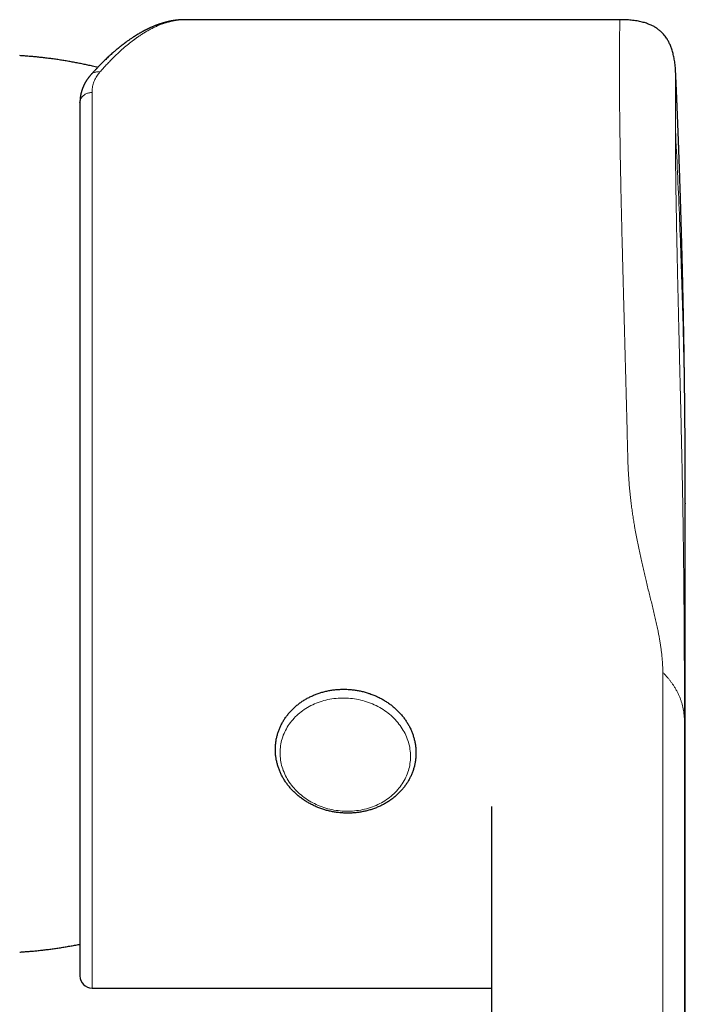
# Model space of a CAD drawing. Header units: millimetres. Extents: x 8 to 649, y 12 to 542.
# Tile 30 of 51: x 356 to 384, y 231 to 271. Entities that reach past the tile are written whole.
import ezdxf

# ---------------------------------------------------------------- set-up
doc = ezdxf.new("R2010")
doc.units = ezdxf.units.MM

msp = doc.modelspace()

# ---------------------------------------------------------------- linework, layer by layer
at = {"color": 7, "linetype": 'Continuous', "lineweight": 30}
for p, q in [((381.071, 271.232), (363.11, 271.232)), ((381.071, 271.232), (381.071, 271.232)), ((383.377, 269.01), (383.377, 269.009)), ((358.773, 267.799), (358.773, 267.818)), ((383.773, 251.265), (383.773, 251.232)), ((383.773, 210.547), (383.773, 251.232)), ((375.773, 238.732), (375.773, 210.548)), ((359.273, 231.232), (375.773, 231.232))]:
    msp.add_line(p, q, dxfattribs=at)
at = {"color": 8, "linetype": 'Continuous', "lineweight": 0}
for p, q in [((359.273, 268.224), (359.273, 231.232)), ((382.842, 216.711), (382.842, 244.281)), ((383.738, 242.221), (383.738, 215.166))]:
    msp.add_line(p, q, dxfattribs=at)
at = {"color": 8, "linetype": 'Continuous', "lineweight": 0, "flags": 128}
msp.add_lwpolyline([(367.037, 240.947), (367.039, 241.021), (367.043, 241.095), (367.05, 241.168), (367.059, 241.242), (367.071, 241.315), (367.086, 241.387), (367.103, 241.459), (367.124, 241.531), (367.146, 241.602), (367.172, 241.672), (367.2, 241.741), (367.23, 241.81), (367.263, 241.877), (367.299, 241.943), (367.337, 242.009), (367.377, 242.073), (367.42, 242.136), (367.465, 242.198), (367.512, 242.258), (367.562, 242.317), (367.614, 242.375), (367.667, 242.431), (367.723, 242.485), (367.781, 242.538), (367.841, 242.589), (367.903, 242.639), (367.967, 242.687), (368.032, 242.732), (368.1, 242.776), (368.168, 242.818), (368.239, 242.859), (368.311, 242.897), (368.384, 242.933), (368.459, 242.967), (368.535, 242.999), (368.612, 243.028), (368.69, 243.056), (368.77, 243.081), (368.85, 243.104), (368.931, 243.125), (369.013, 243.144), (369.096, 243.16), (369.179, 243.174), (369.263, 243.186), (369.348, 243.196), (369.432, 243.203), (369.517, 243.207), (369.603, 243.21), (369.688, 243.21), (369.774, 243.207), (369.859, 243.203), (369.944, 243.196), (370.029, 243.186), (370.114, 243.174), (370.199, 243.16), (370.283, 243.144), (370.366, 243.125), (370.449, 243.105), (370.531, 243.081), (370.612, 243.056), (370.692, 243.029), (370.771, 242.999), (370.85, 242.967), (370.927, 242.933), (371.003, 242.897), (371.078, 242.859), (371.151, 242.819), (371.223, 242.777), (371.293, 242.733), (371.362, 242.687), (371.429, 242.639), (371.495, 242.59), (371.558, 242.539), (371.62, 242.486), (371.68, 242.431), (371.738, 242.375), (371.794, 242.318), (371.848, 242.259), (371.9, 242.198), (371.949, 242.136), (371.997, 242.073), (372.042, 242.009), (372.085, 241.944), (372.125, 241.877), (372.163, 241.81), (372.198, 241.741), (372.231, 241.672), (372.262, 241.602), (372.29, 241.531), (372.315, 241.46), (372.338, 241.388), (372.358, 241.315), (372.376, 241.242), (372.391, 241.169), (372.403, 241.095), (372.412, 241.021), (372.419, 240.947), (372.423, 240.873), (372.424, 240.799), (372.423, 240.725), (372.419, 240.651), (372.412, 240.577), (372.403, 240.503), (372.391, 240.43), (372.376, 240.358), (372.358, 240.286), (372.338, 240.214), (372.315, 240.143), (372.29, 240.073), (372.262, 240.004), (372.231, 239.936), (372.198, 239.868), (372.163, 239.802), (372.125, 239.736), (372.085, 239.672), (372.042, 239.609), (371.997, 239.547), (371.949, 239.487), (371.9, 239.428), (371.848, 239.37), (371.794, 239.314), (371.738, 239.26), (371.68, 239.207), (371.62, 239.156), (371.558, 239.106), (371.495, 239.059), (371.429, 239.013), (371.362, 238.969), (371.293, 238.927), (371.223, 238.887), (371.151, 238.848), (371.078, 238.812), (371.003, 238.778), (370.927, 238.747), (370.85, 238.717), (370.771, 238.689), (370.692, 238.664), (370.612, 238.641), (370.531, 238.62), (370.449, 238.601), (370.366, 238.585), (370.283, 238.571), (370.199, 238.559), (370.114, 238.55), (370.029, 238.543), (369.944, 238.538), (369.859, 238.536), (369.774, 238.536), (369.688, 238.538), (369.603, 238.543), (369.517, 238.55), (369.432, 238.559), (369.348, 238.571), (369.263, 238.585), (369.179, 238.601), (369.096, 238.62), (369.013, 238.641), (368.931, 238.664), (368.85, 238.689), (368.77, 238.717), (368.69, 238.746), (368.612, 238.778), (368.535, 238.812), (368.459, 238.848), (368.384, 238.886), (368.311, 238.926), (368.239, 238.969), (368.168, 239.012), (368.1, 239.058), (368.032, 239.106), (367.967, 239.155), (367.903, 239.207), (367.841, 239.259), (367.781, 239.314), (367.723, 239.37), (367.667, 239.428), (367.614, 239.487), (367.562, 239.547), (367.512, 239.609), (367.465, 239.672), (367.42, 239.736), (367.377, 239.801), (367.337, 239.868), (367.299, 239.935), (367.263, 240.004), (367.23, 240.073), (367.2, 240.143), (367.172, 240.214), (367.146, 240.285), (367.124, 240.357), (367.103, 240.43), (367.086, 240.503), (367.071, 240.576), (367.059, 240.65), (367.05, 240.724), (367.043, 240.798), (367.039, 240.872), (367.037, 240.947)], dxfattribs=at)
at = {"color": 7, "linetype": 'Continuous', "lineweight": 30}
msp.add_arc((359.273, 231.732), 0.5, 180, 270, dxfattribs=at)
for points, knots in [([(363.109, 271.233), (363.101, 271.233), (363.086, 271.232), (363.066, 271.232), (363.048, 271.232), (363.034, 271.232), (363.015, 271.231), (362.994, 271.23), (362.97, 271.229), (362.952, 271.228), (362.932, 271.227), (362.909, 271.226), (362.884, 271.224), (362.858, 271.222), (362.835, 271.22), (362.815, 271.218), (362.793, 271.215), (362.77, 271.213), (362.746, 271.21), (362.723, 271.207), (362.703, 271.204), (362.684, 271.202), (362.668, 271.199), (362.653, 271.197), (362.636, 271.195), (362.616, 271.191), (362.59, 271.187), (362.561, 271.182), (362.531, 271.176), (362.503, 271.171), (362.474, 271.165), (362.445, 271.158), (362.416, 271.152), (362.388, 271.145), (362.359, 271.138), (362.33, 271.131), (362.301, 271.124), (362.272, 271.116), (362.242, 271.108), (362.212, 271.099), (362.183, 271.09), (362.157, 271.082), (362.132, 271.075), (362.109, 271.067), (362.084, 271.059), (362.059, 271.051), (362.031, 271.041), (362.002, 271.031), (361.971, 271.02), (361.941, 271.009), (361.913, 270.998), (361.885, 270.987), (361.854, 270.975), (361.819, 270.961), (361.779, 270.944), (361.741, 270.928), (361.706, 270.912), (361.674, 270.898), (361.644, 270.884), (361.613, 270.87), (361.583, 270.855), (361.552, 270.841), (361.523, 270.826), (361.496, 270.813), (361.471, 270.8), (361.444, 270.786), (361.415, 270.771), (361.385, 270.755), (361.353, 270.738), (361.319, 270.719), (361.285, 270.7), (361.25, 270.68), (361.216, 270.66), (361.183, 270.641), (361.153, 270.623), (361.128, 270.608), (361.107, 270.595), (361.086, 270.582), (361.065, 270.569), (361.043, 270.555), (361.017, 270.539), (360.987, 270.519), (360.952, 270.497), (360.915, 270.472), (360.872, 270.443), (360.825, 270.41), (360.774, 270.375), (360.731, 270.344), (360.697, 270.32), (360.672, 270.301), (360.65, 270.285), (360.63, 270.27), (360.61, 270.255), (360.59, 270.24), (360.567, 270.223), (360.543, 270.204), (360.52, 270.186), (360.498, 270.169), (360.478, 270.153), (360.456, 270.136), (360.434, 270.119), (360.412, 270.101), (360.392, 270.084), (360.374, 270.07), (360.358, 270.057), (360.344, 270.046), (360.331, 270.035), (360.318, 270.023), (360.301, 270.01), (360.283, 269.994), (360.261, 269.976), (360.239, 269.958), (360.197, 269.921), (360.136, 269.868), (360.057, 269.798), (359.982, 269.729), (359.909, 269.661), (359.836, 269.592), (359.762, 269.52), (359.7, 269.459), (359.652, 269.411), (359.617, 269.375), (359.581, 269.339), (359.546, 269.303), (359.512, 269.268), (359.482, 269.235), (359.458, 269.211), (359.442, 269.193), (359.429, 269.18), (359.415, 269.165), (359.399, 269.147), (359.38, 269.127), (359.358, 269.103), (359.333, 269.076), (359.305, 269.045), (359.272, 269.009), (359.246, 268.98), (359.232, 268.963), (359.229, 268.96)], [0, 0, 0, 0, 0.00559, 0.01074, 0.015081, 0.018615, 0.021399, 0.031457, 0.035802, 0.040124, 0.045119, 0.05097, 0.057823, 0.064726, 0.070467, 0.075373, 0.080767, 0.086777, 0.093335, 0.098845, 0.104361, 0.109159, 0.11321, 0.116524, 0.120938, 0.12611, 0.132041, 0.14045, 0.148119, 0.155083, 0.162262, 0.170054, 0.177502, 0.184389, 0.19172, 0.199531, 0.206799, 0.21372, 0.221254, 0.22956, 0.236975, 0.243713, 0.249796, 0.25578, 0.261916, 0.268363, 0.275358, 0.282894, 0.291258, 0.298819, 0.305782, 0.312846, 0.320072, 0.329782, 0.33986, 0.350525, 0.358939, 0.36703, 0.374767, 0.382517, 0.390451, 0.398506, 0.406012, 0.412792, 0.419047, 0.425826, 0.433265, 0.441132, 0.449349, 0.457814, 0.467029, 0.476099, 0.484907, 0.493422, 0.501415, 0.507505, 0.512868, 0.51797, 0.523389, 0.529127, 0.535276, 0.543363, 0.552376, 0.56205, 0.571995, 0.585638, 0.598933, 0.611549, 0.618657, 0.625185, 0.630956, 0.63597, 0.640835, 0.646132, 0.651866, 0.658076, 0.664978, 0.669889, 0.675109, 0.680639, 0.686479, 0.692358, 0.697642, 0.702306, 0.706348, 0.70977, 0.712981, 0.716547, 0.720473, 0.72556, 0.731146, 0.736934, 0.74269, 0.764035, 0.784599, 0.803948, 0.822645, 0.841356, 0.860587, 0.880448, 0.889403, 0.8985, 0.907739, 0.917102, 0.925957, 0.933986, 0.941191, 0.9441, 0.947103, 0.950753, 0.955071, 0.960057, 0.96571, 0.972031, 0.979754, 0.988285, 0.997624, 1, 1, 1, 1]), ([(383.377, 269.01), (383.375, 269.053), (383.371, 269.137), (383.362, 269.259), (383.35, 269.376), (383.336, 269.487), (383.319, 269.593), (383.3, 269.694), (383.279, 269.789), (383.256, 269.88), (383.231, 269.967), (383.204, 270.049), (383.175, 270.128), (383.144, 270.202), (383.111, 270.273), (383.076, 270.341), (383.038, 270.406), (382.993, 270.477), (382.938, 270.553), (382.872, 270.634), (382.808, 270.701), (382.749, 270.755), (382.698, 270.799), (382.642, 270.842), (382.579, 270.886), (382.516, 270.926), (382.452, 270.961), (382.39, 270.993), (382.322, 271.024), (382.248, 271.054), (382.167, 271.084), (382.08, 271.111), (381.986, 271.137), (381.885, 271.16), (381.776, 271.18), (381.658, 271.198), (381.542, 271.211), (381.427, 271.221), (381.314, 271.228), (381.195, 271.232), (381.113, 271.232), (381.071, 271.233)], [0, 0, 0, 0, 0.040813, 0.079645, 0.116527, 0.151496, 0.184592, 0.215861, 0.245356, 0.273139, 0.299282, 0.323871, 0.347005, 0.368802, 0.389402, 0.408969, 0.428231, 0.447676, 0.473943, 0.500698, 0.528079, 0.54488, 0.562011, 0.579689, 0.599085, 0.620499, 0.637111, 0.654891, 0.673917, 0.694278, 0.716076, 0.739426, 0.764454, 0.790747, 0.81893, 0.84916, 0.881603, 0.90876, 0.937482, 0.967863, 1, 1, 1, 1]), ([(359.506, 269.261), (359.491, 269.265), (359.404, 269.286), (359.251, 269.322), (359.047, 269.367), (358.851, 269.408), (358.654, 269.447), (358.457, 269.484), (358.26, 269.519), (358.062, 269.551), (357.865, 269.582), (357.667, 269.61), (357.468, 269.636), (357.27, 269.66), (357.072, 269.682), (356.874, 269.702), (356.676, 269.719), (356.48, 269.734), (356.349, 269.743), (356.285, 269.747)], [0, 0, 0, 0, 0.014467, 0.082868, 0.144362, 0.205845, 0.267312, 0.32876, 0.390185, 0.451582, 0.512947, 0.574271, 0.635546, 0.696758, 0.757887, 0.818906, 0.879773, 0.940419, 1, 1, 1, 1]), ([(359.227, 268.959), (359.219, 268.949), (359.202, 268.93), (359.18, 268.904), (359.162, 268.881), (359.146, 268.862), (359.134, 268.846), (359.124, 268.832), (359.113, 268.818), (359.102, 268.803), (359.088, 268.783), (359.072, 268.761), (359.057, 268.738), (359.043, 268.716), (359.028, 268.693), (359.014, 268.67), (359, 268.646), (358.987, 268.624), (358.975, 268.602), (358.965, 268.583), (358.957, 268.568), (358.95, 268.553), (358.943, 268.539), (358.935, 268.523), (358.928, 268.507), (358.919, 268.489), (358.911, 268.47), (358.903, 268.451), (358.896, 268.435), (358.89, 268.42), (358.884, 268.405), (358.878, 268.387), (358.87, 268.367), (358.863, 268.347), (358.857, 268.329), (358.852, 268.313), (358.848, 268.299), (358.842, 268.28), (358.835, 268.257), (358.828, 268.23), (358.821, 268.204), (358.816, 268.18), (358.811, 268.161), (358.808, 268.144), (358.804, 268.127), (358.8, 268.106), (358.796, 268.085), (358.793, 268.065), (358.791, 268.047), (358.788, 268.032), (358.786, 268.016), (358.784, 267.998), (358.782, 267.979), (358.78, 267.959), (358.779, 267.942), (358.777, 267.928), (358.776, 267.913), (358.775, 267.897), (358.774, 267.875), (358.773, 267.847), (358.773, 267.826), (358.773, 267.815)], [0, 0, 0, 0, 0.030714, 0.057502, 0.080361, 0.099616, 0.11548, 0.12793, 0.141144, 0.15671, 0.174411, 0.198423, 0.219635, 0.240257, 0.261385, 0.285354, 0.305073, 0.326817, 0.346909, 0.363732, 0.377283, 0.389389, 0.402701, 0.415982, 0.430431, 0.44621, 0.46332, 0.48038, 0.494833, 0.506372, 0.51866, 0.53367, 0.551404, 0.569839, 0.585348, 0.598232, 0.609228, 0.62202, 0.64424, 0.667429, 0.689228, 0.709062, 0.725848, 0.737298, 0.751374, 0.768153, 0.78688, 0.803504, 0.817425, 0.828821, 0.841708, 0.855934, 0.872477, 0.888187, 0.902011, 0.913949, 0.923085, 0.936046, 0.953188, 0.974508, 1, 1, 1, 1]), ([(383.773, 251.263), (383.773, 251.283), (383.773, 251.32), (383.773, 251.372), (383.773, 251.414), (383.773, 251.448), (383.773, 251.474), (383.773, 251.496), (383.773, 251.515), (383.773, 251.542), (383.773, 251.575), (383.772, 251.615), (383.772, 251.655), (383.772, 251.698), (383.772, 251.743), (383.772, 251.792), (383.772, 251.843), (383.772, 251.892), (383.772, 251.939), (383.772, 251.984), (383.772, 252.028), (383.772, 252.071), (383.772, 252.116), (383.772, 252.159), (383.771, 252.204), (383.771, 252.249), (383.771, 252.297), (383.771, 252.344), (383.771, 252.392), (383.771, 252.439), (383.771, 252.486), (383.771, 252.529), (383.77, 252.574), (383.77, 252.621), (383.77, 252.672), (383.77, 252.729), (383.77, 252.787), (383.769, 252.846), (383.769, 252.903), (383.769, 252.958), (383.769, 253.009), (383.768, 253.062), (383.768, 253.12), (383.768, 253.179), (383.768, 253.236), (383.767, 253.287), (383.767, 253.334), (383.767, 253.376), (383.767, 253.413), (383.767, 253.448), (383.766, 253.481), (383.766, 253.515), (383.766, 253.55), (383.766, 253.587), (383.765, 253.632), (383.765, 253.683), (383.765, 253.737), (383.764, 253.788), (383.764, 253.835), (383.764, 253.877), (383.764, 253.916), (383.763, 253.954), (383.763, 253.998), (383.763, 254.05), (383.762, 254.113), (383.762, 254.181), (383.761, 254.249), (383.761, 254.31), (383.76, 254.365), (383.76, 254.415), (383.76, 254.464), (383.759, 254.517), (383.759, 254.577), (383.758, 254.636), (383.758, 254.692), (383.757, 254.74), (383.757, 254.782), (383.757, 254.821), (383.756, 254.857), (383.756, 254.891), (383.756, 254.925), (383.755, 254.958), (383.755, 254.996), (383.755, 255.038), (383.754, 255.09), (383.753, 255.148), (383.753, 255.206), (383.752, 255.259), (383.752, 255.306), (383.751, 255.35), (383.751, 255.394), (383.751, 255.44), (383.75, 255.491), (383.749, 255.547), (383.749, 255.606), (383.748, 255.665), (383.747, 255.718), (383.747, 255.767), (383.746, 255.813), (383.746, 255.86), (383.745, 255.911), (383.745, 255.968), (383.744, 256.031), (383.743, 256.095), (383.742, 256.154), (383.742, 256.205), (383.741, 256.251), (383.741, 256.295), (383.74, 256.338), (383.739, 256.384), (383.739, 256.434), (383.738, 256.487), (383.737, 256.542), (383.737, 256.597), (383.736, 256.647), (383.735, 256.692), (383.735, 256.733), (383.734, 256.773), (383.734, 256.813), (383.733, 256.855), (383.732, 256.901), (383.732, 256.952), (383.731, 257.01), (383.73, 257.071), (383.729, 257.13), (383.728, 257.182), (383.728, 257.233), (383.727, 257.286), (383.726, 257.346), (383.725, 257.413), (383.724, 257.481), (383.723, 257.543), (383.722, 257.596), (383.721, 257.644), (383.721, 257.687), (383.72, 257.726), (383.719, 257.765), (383.719, 257.806), (383.718, 257.852), (383.717, 257.902), (383.716, 257.956), (383.715, 258.009), (383.714, 258.06), (383.714, 258.107), (383.713, 258.15), (383.712, 258.193), (383.711, 258.235), (383.711, 258.281), (383.71, 258.333), (383.709, 258.393), (383.707, 258.457), (383.706, 258.52), (383.705, 258.576), (383.704, 258.627), (383.703, 258.676), (383.702, 258.729), (383.701, 258.787), (383.7, 258.852), (383.699, 258.921), (383.697, 258.987), (383.696, 259.045), (383.695, 259.097), (383.694, 259.146), (383.693, 259.195), (383.692, 259.25), (383.691, 259.305), (383.69, 259.358), (383.689, 259.406), (383.688, 259.452), (383.687, 259.493), (383.687, 259.53), (383.686, 259.564), (383.685, 259.597), (383.685, 259.628), (383.684, 259.658), (383.683, 259.69), (383.682, 259.726), (383.682, 259.766), (383.681, 259.816), (383.679, 259.872), (383.678, 259.93), (383.677, 259.982), (383.676, 260.029), (383.675, 260.073), (383.674, 260.117), (383.673, 260.162), (383.672, 260.209), (383.671, 260.261), (383.669, 260.316), (383.668, 260.37), (383.667, 260.42), (383.666, 260.469), (383.665, 260.517), (383.664, 260.565), (383.663, 260.615), (383.661, 260.67), (383.66, 260.727), (383.659, 260.783), (383.657, 260.834), (383.656, 260.883), (383.655, 260.926), (383.654, 260.967), (383.653, 261.006), (383.652, 261.046), (383.651, 261.087), (383.65, 261.131), (383.649, 261.181), (383.648, 261.234), (383.646, 261.287), (383.645, 261.338), (383.644, 261.383), (383.643, 261.424), (383.642, 261.464), (383.641, 261.504), (383.64, 261.546), (383.638, 261.592), (383.637, 261.642), (383.636, 261.698), (383.634, 261.756), (383.633, 261.812), (383.631, 261.864), (383.63, 261.913), (383.629, 261.96), (383.627, 262.007), (383.626, 262.057), (383.625, 262.112), (383.623, 262.172), (383.621, 262.233), (383.62, 262.289), (383.618, 262.34), (383.617, 262.387), (383.616, 262.431), (383.615, 262.475), (383.613, 262.521), (383.612, 262.573), (383.61, 262.631), (383.609, 262.688), (383.607, 262.74), (383.606, 262.783), (383.605, 262.821), (383.604, 262.855), (383.603, 262.893), (383.601, 262.936), (383.6, 262.985), (383.598, 263.041), (383.596, 263.104), (383.594, 263.171), (383.592, 263.235), (383.591, 263.293), (383.589, 263.343), (383.588, 263.388), (383.587, 263.433), (383.585, 263.481), (383.583, 263.533), (383.582, 263.591), (383.58, 263.651), (383.578, 263.707), (383.576, 263.759), (383.575, 263.805), (383.574, 263.85), (383.572, 263.893), (383.571, 263.936), (383.569, 263.98), (383.568, 264.024), (383.567, 264.071), (383.565, 264.119), (383.563, 264.165), (383.562, 264.207), (383.561, 264.244), (383.56, 264.279), (383.559, 264.314), (383.557, 264.351), (383.556, 264.393), (383.554, 264.443), (383.553, 264.499), (383.551, 264.559), (383.549, 264.619), (383.547, 264.673), (383.545, 264.723), (383.544, 264.767), (383.542, 264.811), (383.541, 264.857), (383.539, 264.909), (383.537, 264.968), (383.534, 265.033), (383.532, 265.097), (383.53, 265.155), (383.528, 265.205), (383.527, 265.25), (383.525, 265.294), (383.524, 265.34), (383.522, 265.389), (383.52, 265.444), (383.518, 265.502), (383.516, 265.56), (383.514, 265.614), (383.512, 265.663), (383.511, 265.708), (383.509, 265.752), (383.507, 265.796), (383.506, 265.843), (383.504, 265.896), (383.501, 265.958), (383.499, 266.024), (383.497, 266.088), (383.495, 266.145), (383.493, 266.197), (383.491, 266.248), (383.489, 266.297), (383.487, 266.346), (383.485, 266.398), (383.483, 266.453), (383.481, 266.508), (383.479, 266.559), (383.477, 266.607), (383.475, 266.651), (383.474, 266.695), (383.472, 266.74), (383.47, 266.788), (383.468, 266.84), (383.466, 266.898), (383.463, 266.959), (383.461, 267.019), (383.459, 267.075), (383.457, 267.125), (383.455, 267.174), (383.453, 267.218), (383.451, 267.26), (383.45, 267.303), (383.448, 267.348), (383.446, 267.396), (383.444, 267.444), (383.442, 267.489), (383.44, 267.539), (383.438, 267.593), (383.435, 267.654), (383.433, 267.708), (383.431, 267.758), (383.429, 267.805), (383.427, 267.856), (383.425, 267.907), (383.423, 267.956), (383.421, 268.002), (383.419, 268.046), (383.417, 268.089), (383.415, 268.132), (383.414, 268.177), (383.411, 268.226), (383.409, 268.281), (383.407, 268.34), (383.404, 268.399), (383.402, 268.454), (383.4, 268.503), (383.398, 268.547), (383.396, 268.587), (383.394, 268.626), (383.392, 268.667), (383.39, 268.713), (383.388, 268.763), (383.386, 268.815), (383.384, 268.867), (383.382, 268.916), (383.38, 268.961), (383.378, 268.992), (383.377, 269.008), (383.377, 269.01)], [0, 0, 0, 0, 0.003422, 0.006339, 0.008751, 0.010658, 0.012061, 0.013187, 0.014299, 0.015399, 0.017665, 0.019917, 0.022182, 0.024456, 0.027061, 0.029876, 0.032734, 0.035602, 0.038173, 0.040773, 0.043187, 0.045604, 0.048079, 0.050653, 0.05296, 0.055591, 0.05838, 0.061045, 0.063575, 0.066474, 0.068993, 0.071406, 0.073839, 0.076494, 0.079372, 0.082559, 0.086019, 0.089233, 0.092578, 0.095606, 0.098436, 0.101263, 0.104492, 0.108316, 0.111206, 0.11418, 0.11689, 0.119185, 0.121202, 0.123186, 0.125036, 0.126911, 0.128821, 0.130895, 0.133325, 0.13641, 0.139471, 0.142412, 0.145086, 0.147413, 0.14953, 0.151645, 0.153807, 0.156943, 0.160461, 0.164494, 0.168407, 0.171858, 0.17494, 0.177613, 0.180284, 0.183219, 0.18663, 0.190354, 0.193316, 0.196047, 0.198402, 0.200496, 0.20252, 0.204484, 0.206327, 0.208169, 0.210198, 0.212621, 0.215393, 0.218934, 0.22235, 0.225341, 0.227858, 0.230276, 0.232714, 0.235293, 0.238071, 0.241261, 0.244794, 0.248115, 0.251141, 0.253854, 0.256302, 0.258962, 0.261763, 0.264985, 0.268572, 0.272448, 0.275719, 0.278516, 0.281086, 0.283538, 0.285956, 0.28841, 0.291269, 0.294305, 0.297445, 0.3006, 0.30352, 0.306002, 0.308222, 0.310438, 0.312685, 0.315016, 0.31751, 0.320413, 0.323658, 0.327318, 0.330676, 0.33361, 0.336235, 0.339259, 0.342578, 0.346357, 0.350621, 0.353977, 0.356925, 0.359571, 0.362041, 0.364159, 0.366277, 0.368507, 0.371098, 0.374023, 0.377075, 0.380203, 0.383023, 0.38567, 0.388053, 0.390413, 0.392809, 0.395282, 0.398137, 0.401551, 0.405396, 0.409009, 0.412183, 0.414921, 0.417591, 0.420522, 0.423765, 0.427445, 0.431542, 0.435309, 0.438626, 0.441442, 0.444102, 0.446781, 0.449835, 0.453371, 0.456061, 0.458861, 0.461493, 0.463782, 0.465782, 0.467706, 0.469576, 0.471272, 0.472972, 0.474695, 0.476673, 0.478977, 0.481547, 0.485073, 0.488458, 0.491406, 0.493901, 0.496319, 0.498764, 0.501361, 0.503923, 0.506831, 0.510062, 0.513162, 0.516014, 0.518607, 0.521382, 0.524041, 0.526759, 0.529857, 0.533353, 0.536316, 0.539365, 0.542093, 0.54447, 0.546692, 0.548952, 0.55117, 0.553391, 0.555831, 0.558688, 0.561814, 0.56478, 0.567713, 0.57031, 0.572527, 0.574617, 0.576951, 0.579342, 0.581826, 0.584619, 0.587882, 0.59126, 0.594412, 0.597294, 0.600079, 0.602658, 0.605231, 0.608026, 0.611148, 0.614618, 0.618142, 0.62136, 0.624186, 0.626791, 0.62923, 0.631644, 0.63414, 0.637075, 0.640424, 0.643926, 0.646707, 0.649168, 0.651254, 0.653137, 0.655, 0.657636, 0.660342, 0.663347, 0.667055, 0.670979, 0.674694, 0.67795, 0.680718, 0.683136, 0.685603, 0.688278, 0.691211, 0.694522, 0.69804, 0.701243, 0.704116, 0.706728, 0.709152, 0.711566, 0.714127, 0.716419, 0.718942, 0.7216, 0.72438, 0.727047, 0.729385, 0.731427, 0.733388, 0.735308, 0.737204, 0.739687, 0.742407, 0.745702, 0.749171, 0.752563, 0.755731, 0.758442, 0.760873, 0.763295, 0.76579, 0.768705, 0.772031, 0.775867, 0.779564, 0.78291, 0.78563, 0.788096, 0.790521, 0.793018, 0.795831, 0.798903, 0.802238, 0.805668, 0.80869, 0.811388, 0.813924, 0.81635, 0.818769, 0.821344, 0.824384, 0.82776, 0.831792, 0.835568, 0.838621, 0.841443, 0.844282, 0.847209, 0.849726, 0.852691, 0.855948, 0.859066, 0.861991, 0.86459, 0.867073, 0.869492, 0.871952, 0.874644, 0.877607, 0.880911, 0.884434, 0.887932, 0.89102, 0.893832, 0.896494, 0.899171, 0.901297, 0.903696, 0.906312, 0.909032, 0.911836, 0.914408, 0.916627, 0.920171, 0.923583, 0.927025, 0.929312, 0.932025, 0.934999, 0.937896, 0.940687, 0.943193, 0.945733, 0.948114, 0.950493, 0.952992, 0.955724, 0.958815, 0.96231, 0.965696, 0.96878, 0.971562, 0.974055, 0.976171, 0.978294, 0.980606, 0.983193, 0.986017, 0.989029, 0.992101, 0.994831, 0.99732, 0.999661, 1, 1, 1, 1]), ([(358.773, 267.799), (358.773, 267.721), (358.773, 267.565), (358.773, 267.32), (358.773, 267.067), (358.773, 266.807), (358.773, 266.569), (358.773, 266.358), (358.773, 266.175), (358.773, 265.988), (358.773, 265.796), (358.773, 265.597), (358.773, 265.368), (358.773, 265.108), (358.773, 264.818), (358.773, 264.523), (358.773, 264.222), (358.773, 263.915), (358.773, 263.603), (358.773, 263.285), (358.773, 263.009), (358.773, 262.779), (358.773, 262.596), (358.773, 262.412), (358.773, 262.226), (358.773, 262.039), (358.773, 261.814), (358.773, 261.552), (358.773, 261.25), (358.773, 260.937), (358.773, 260.613), (358.773, 260.278), (358.773, 259.939), (358.773, 259.594), (358.773, 259.243), (358.773, 258.888), (358.773, 258.53), (358.773, 258.169), (358.773, 257.806), (358.773, 257.442), (358.773, 257.078), (358.773, 256.714), (358.773, 256.347), (358.773, 255.968), (358.773, 255.577), (358.773, 255.175), (358.773, 254.771), (358.773, 254.366), (358.773, 253.961), (358.773, 253.561), (358.773, 253.168), (358.773, 252.782), (358.773, 252.395), (358.773, 252.01), (358.773, 251.613), (358.773, 251.203), (358.773, 250.779), (358.773, 250.356), (358.773, 249.933), (358.773, 249.511), (358.773, 249.089), (358.773, 248.668), (358.773, 248.316), (358.773, 248.033), (358.773, 247.818), (358.773, 247.605), (358.773, 247.392), (358.773, 247.179), (358.773, 246.927), (358.773, 246.635), (358.773, 246.305), (358.773, 245.988), (358.773, 245.684), (358.773, 245.393), (358.773, 245.103), (358.773, 244.816), (358.773, 244.537), (358.773, 244.216), (358.773, 243.853), (358.773, 243.448), (358.773, 243.046), (358.773, 242.648), (358.773, 242.255), (358.773, 241.866), (358.773, 241.61), (358.773, 241.482)], [0, 0, 0, 0, 0.014684, 0.029345, 0.04399, 0.058627, 0.073264, 0.082852, 0.092444, 0.102043, 0.111652, 0.121528, 0.131697, 0.145297, 0.158882, 0.172457, 0.186028, 0.199602, 0.213185, 0.226781, 0.240398, 0.247942, 0.255479, 0.263008, 0.270532, 0.278051, 0.285566, 0.29737, 0.309171, 0.320973, 0.333623, 0.346284, 0.35896, 0.371712, 0.384664, 0.397596, 0.410512, 0.423418, 0.436319, 0.449219, 0.461895, 0.47458, 0.487281, 0.5, 0.513742, 0.527459, 0.541159, 0.554847, 0.56853, 0.582213, 0.59512, 0.608039, 0.620973, 0.633873, 0.646565, 0.660708, 0.674834, 0.68895, 0.703061, 0.717175, 0.731299, 0.745439, 0.759601, 0.766855, 0.774101, 0.781341, 0.788576, 0.795807, 0.803034, 0.814387, 0.825736, 0.837086, 0.847224, 0.857368, 0.867519, 0.877682, 0.8876, 0.897212, 0.911906, 0.926584, 0.941254, 0.955922, 0.970598, 0.985288, 1, 1, 1, 1]), ([(372.284, 239.708), (372.292, 239.72), (372.313, 239.753), (372.346, 239.809), (372.382, 239.875), (372.416, 239.942), (372.448, 240.01), (372.478, 240.078), (372.506, 240.148), (372.531, 240.218), (372.553, 240.289), (372.574, 240.36), (372.592, 240.432), (372.607, 240.505), (372.621, 240.577), (372.632, 240.651), (372.64, 240.724), (372.646, 240.798), (372.65, 240.872), (372.651, 240.946), (372.649, 241.02), (372.646, 241.094), (372.64, 241.168), (372.631, 241.242), (372.62, 241.315), (372.607, 241.389), (372.591, 241.462), (372.573, 241.535), (372.552, 241.607), (372.53, 241.679), (372.504, 241.75), (372.477, 241.821), (372.447, 241.891), (372.415, 241.96), (372.381, 242.029), (372.344, 242.097), (372.305, 242.163), (372.264, 242.229), (372.221, 242.294), (372.176, 242.358), (372.129, 242.42), (372.08, 242.482), (372.029, 242.542), (371.976, 242.601), (371.921, 242.659), (371.864, 242.715), (371.806, 242.77), (371.745, 242.823), (371.683, 242.875), (371.62, 242.925), (371.554, 242.974), (371.488, 243.021), (371.419, 243.066), (371.35, 243.11), (371.279, 243.152), (371.207, 243.192), (371.133, 243.23), (371.058, 243.266), (370.983, 243.3), (370.906, 243.333), (370.828, 243.364), (370.749, 243.392), (370.67, 243.419), (370.589, 243.443), (370.508, 243.466), (370.427, 243.486), (370.345, 243.505), (370.262, 243.521), (370.179, 243.535), (370.095, 243.547), (370.011, 243.557), (369.927, 243.565), (369.843, 243.57), (369.759, 243.574), (369.674, 243.575), (369.59, 243.574), (369.506, 243.571), (369.422, 243.566), (369.338, 243.559), (369.255, 243.55), (369.172, 243.538), (369.09, 243.524), (369.008, 243.509), (368.926, 243.491), (368.846, 243.471), (368.766, 243.449), (368.687, 243.425), (368.609, 243.398), (368.532, 243.37), (368.456, 243.34), (368.38, 243.308), (368.307, 243.274), (368.234, 243.238), (368.162, 243.2), (368.092, 243.16), (368.024, 243.119), (367.956, 243.076), (367.891, 243.031), (367.827, 242.984), (367.764, 242.935), (367.703, 242.885), (367.644, 242.834), (367.587, 242.781), (367.531, 242.726), (367.478, 242.67), (367.426, 242.612), (367.376, 242.554), (367.329, 242.494), (367.283, 242.432), (367.239, 242.37), (367.198, 242.306), (367.159, 242.242), (367.122, 242.176), (367.087, 242.109), (367.054, 242.042), (367.024, 241.973), (366.995, 241.904), (366.97, 241.834), (366.946, 241.763), (366.925, 241.692), (366.906, 241.62), (366.89, 241.548), (366.876, 241.475), (366.865, 241.402), (366.855, 241.329), (366.849, 241.255), (366.844, 241.181), (366.842, 241.107), (366.843, 241.033), (366.846, 240.959), (366.851, 240.885), (366.859, 240.811), (366.869, 240.737), (366.882, 240.664), (366.897, 240.591), (366.915, 240.518), (366.934, 240.445), (366.957, 240.373), (366.981, 240.302), (367.008, 240.231), (367.037, 240.161), (367.068, 240.091), (367.102, 240.022), (367.138, 239.954), (367.176, 239.887), (367.216, 239.821), (367.259, 239.756), (367.303, 239.692), (367.35, 239.629), (367.398, 239.567), (367.449, 239.507), (367.501, 239.447), (367.556, 239.389), (367.612, 239.333), (367.67, 239.277), (367.73, 239.224), (367.791, 239.171), (367.854, 239.121), (367.919, 239.071), (367.985, 239.024), (368.053, 238.978), (368.122, 238.934), (368.193, 238.892), (368.265, 238.851), (368.338, 238.812), (368.412, 238.775), (368.488, 238.74), (368.564, 238.707), (368.642, 238.676), (368.72, 238.647), (368.8, 238.62), (368.88, 238.595), (368.96, 238.572), (369.042, 238.551), (369.124, 238.532), (369.207, 238.515), (369.29, 238.5), (369.373, 238.487), (369.457, 238.477), (369.541, 238.468), (369.625, 238.462), (369.709, 238.458), (369.794, 238.456), (369.878, 238.456), (369.962, 238.458), (370.046, 238.463), (370.13, 238.469), (370.213, 238.478), (370.296, 238.489), (370.379, 238.502), (370.461, 238.517), (370.543, 238.535), (370.623, 238.554), (370.703, 238.575), (370.783, 238.599), (370.861, 238.625), (370.939, 238.652), (371.015, 238.682), (371.09, 238.713), (371.165, 238.747), (371.238, 238.782), (371.31, 238.819), (371.38, 238.859), (371.449, 238.9), (371.517, 238.942), (371.583, 238.987), (371.648, 239.033), (371.711, 239.081), (371.772, 239.131), (371.832, 239.182), (371.889, 239.234), (371.945, 239.289), (372, 239.344), (372.052, 239.401), (372.102, 239.46), (372.15, 239.519), (372.197, 239.58), (372.242, 239.643), (372.27, 239.686), (372.284, 239.708)], [0, 0, 0, 0, 0.002571, 0.00716, 0.011747, 0.016331, 0.020912, 0.02549, 0.030065, 0.034638, 0.039208, 0.043777, 0.048343, 0.052908, 0.057472, 0.062035, 0.066598, 0.07116, 0.075722, 0.080284, 0.084846, 0.08941, 0.093975, 0.098541, 0.103109, 0.107679, 0.112251, 0.116825, 0.121402, 0.125982, 0.130564, 0.13515, 0.139739, 0.144331, 0.148926, 0.153524, 0.158125, 0.16273, 0.167337, 0.171948, 0.176562, 0.181178, 0.185797, 0.190419, 0.195044, 0.19967, 0.2043, 0.208931, 0.213564, 0.218199, 0.222836, 0.227474, 0.232114, 0.236755, 0.241397, 0.246041, 0.250685, 0.255331, 0.259977, 0.264624, 0.269272, 0.27392, 0.278569, 0.283218, 0.287868, 0.292518, 0.297169, 0.30182, 0.306471, 0.311122, 0.315774, 0.320425, 0.325077, 0.329729, 0.33438, 0.339032, 0.343684, 0.348335, 0.352987, 0.357638, 0.362289, 0.366939, 0.37159, 0.376239, 0.380889, 0.385537, 0.390185, 0.394832, 0.399479, 0.404124, 0.408768, 0.413411, 0.418052, 0.422692, 0.42733, 0.431967, 0.436601, 0.441233, 0.445864, 0.450491, 0.455117, 0.459739, 0.464359, 0.468976, 0.473589, 0.4782, 0.482808, 0.487412, 0.492013, 0.49661, 0.501205, 0.505796, 0.510384, 0.514968, 0.51955, 0.524129, 0.528705, 0.533278, 0.537849, 0.542418, 0.546986, 0.551551, 0.556115, 0.560678, 0.565241, 0.569803, 0.574365, 0.578927, 0.58349, 0.588053, 0.592617, 0.597183, 0.60175, 0.606319, 0.610891, 0.615464, 0.620041, 0.62462, 0.629201, 0.633786, 0.638374, 0.642965, 0.647559, 0.652156, 0.656756, 0.66136, 0.665967, 0.670577, 0.675189, 0.679805, 0.684423, 0.689045, 0.693668, 0.698294, 0.702923, 0.707553, 0.712186, 0.71682, 0.721457, 0.726094, 0.730734, 0.735375, 0.740017, 0.74466, 0.749304, 0.753949, 0.758595, 0.763242, 0.76789, 0.772538, 0.777187, 0.781836, 0.786486, 0.791136, 0.795786, 0.800437, 0.805088, 0.809739, 0.81439, 0.819042, 0.823694, 0.828345, 0.832997, 0.837649, 0.8423, 0.846952, 0.851603, 0.856255, 0.860906, 0.865556, 0.870207, 0.874857, 0.879506, 0.884155, 0.888803, 0.893451, 0.898097, 0.902743, 0.907387, 0.91203, 0.916672, 0.921312, 0.925951, 0.930588, 0.935223, 0.939856, 0.944487, 0.949115, 0.953741, 0.958365, 0.962985, 0.967603, 0.972218, 0.976829, 0.981438, 0.986043, 0.990645, 0.995244, 1, 1, 1, 1]), ([(358.773, 241.482), (358.773, 241.356), (358.773, 241.102), (358.773, 240.729), (358.773, 240.361), (358.773, 239.999), (358.773, 239.684), (358.773, 239.414), (358.773, 239.186), (358.773, 238.961), (358.773, 238.736), (358.773, 238.51), (358.773, 238.256), (358.773, 237.98), (358.773, 237.683), (358.773, 237.393), (358.773, 237.109), (358.773, 236.831), (358.773, 236.56), (358.773, 236.294), (358.773, 236.074), (358.773, 235.895), (358.773, 235.756), (358.773, 235.62), (358.773, 235.486), (358.773, 235.354), (358.773, 235.199), (358.773, 235.023), (358.773, 234.829), (358.773, 234.636), (358.773, 234.444), (358.773, 234.254), (358.773, 234.07), (358.773, 233.891), (358.773, 233.717), (358.773, 233.55), (358.773, 233.39), (358.773, 233.237), (358.773, 233.091), (358.773, 232.954), (358.773, 232.824), (358.773, 232.702), (358.773, 232.587), (358.773, 232.476), (358.773, 232.37), (358.773, 232.269), (358.773, 232.177), (358.773, 232.094), (358.773, 232.019), (358.773, 231.955), (358.773, 231.899), (358.773, 231.852), (358.773, 231.813), (358.773, 231.781), (358.773, 231.757), (358.773, 231.74), (358.773, 231.732), (358.773, 231.733), (358.773, 231.733)], [0, 0, 0, 0, 0.021577, 0.043121, 0.064642, 0.086151, 0.10766, 0.121748, 0.135844, 0.14995, 0.16407, 0.178582, 0.193525, 0.21351, 0.233472, 0.25342, 0.273363, 0.29331, 0.313268, 0.333248, 0.353258, 0.364344, 0.375418, 0.386483, 0.397539, 0.408588, 0.419631, 0.436976, 0.454318, 0.47166, 0.490249, 0.508854, 0.527481, 0.54622, 0.565253, 0.584255, 0.603235, 0.6222, 0.641157, 0.660115, 0.678741, 0.697382, 0.716044, 0.734736, 0.754928, 0.775086, 0.795217, 0.815332, 0.835438, 0.855545, 0.874511, 0.893495, 0.912502, 0.931457, 0.950108, 0.970891, 0.991649, 1, 1, 1, 1]), ([(356.287, 232.718), (356.337, 232.721), (356.449, 232.728), (356.624, 232.741), (356.81, 232.757), (356.999, 232.775), (357.19, 232.795), (357.382, 232.818), (357.575, 232.842), (357.769, 232.869), (357.964, 232.898), (358.16, 232.929), (358.356, 232.963), (358.553, 232.998), (358.692, 233.025), (358.765, 233.04), (358.773, 233.041)], [0, 0, 0, 0, 0.060745, 0.134288, 0.208976, 0.28461, 0.361036, 0.438136, 0.515813, 0.593991, 0.672607, 0.75161, 0.830955, 0.910606, 0.990534, 1, 1, 1, 1])]:
    msp.add_open_spline(points, degree=3, knots=knots, dxfattribs=at)
at = {"color": 8, "linetype": 'Continuous', "lineweight": 0}
for points, knots in [([(363.11, 271.231), (363.099, 271.232), (363.036, 271.233), (362.925, 271.226), (362.776, 271.21), (362.636, 271.187), (362.537, 271.165), (362.482, 271.151), (362.464, 271.147), (362.447, 271.142), (362.429, 271.138), (362.412, 271.133), (362.358, 271.118), (362.266, 271.09), (362.134, 271.043), (361.999, 270.989), (361.861, 270.927), (361.719, 270.857), (361.579, 270.781), (361.442, 270.701), (361.308, 270.617), (361.207, 270.549), (361.141, 270.503), (361.11, 270.481), (361.08, 270.459), (361.049, 270.437), (361.022, 270.417), (360.986, 270.391), (360.942, 270.358), (360.872, 270.304), (360.786, 270.235), (360.682, 270.15), (360.574, 270.058), (360.462, 269.958), (360.346, 269.851), (360.227, 269.738), (360.107, 269.619), (359.986, 269.495), (359.861, 269.362), (359.732, 269.222), (359.645, 269.122), (359.6, 269.072)], [0, 0, 0, 0, 0.010113, 0.058702, 0.102056, 0.145967, 0.185069, 0.190222, 0.195382, 0.200549, 0.205724, 0.210906, 0.216096, 0.253637, 0.291978, 0.331121, 0.371064, 0.411809, 0.453355, 0.490579, 0.528424, 0.56689, 0.575436, 0.584012, 0.592618, 0.601254, 0.609404, 0.615723, 0.630885, 0.646421, 0.674044, 0.702774, 0.732611, 0.763556, 0.795608, 0.828766, 0.861045, 0.894307, 0.928554, 0.963785, 1, 1, 1, 1]), ([(381.057, 268.553), (381.057, 268.63), (381.057, 268.784), (381.057, 269.004), (381.057, 269.217), (381.057, 269.421), (381.058, 269.614), (381.058, 269.797), (381.058, 269.97), (381.059, 270.133), (381.059, 270.287), (381.06, 270.429), (381.061, 270.562), (381.061, 270.683), (381.062, 270.789), (381.063, 270.88), (381.064, 270.955), (381.064, 271.008), (381.065, 271.035), (381.065, 271.045), (381.065, 271.048), (381.065, 271.052), (381.065, 271.055), (381.065, 271.058), (381.065, 271.072), (381.066, 271.097), (381.066, 271.13), (381.067, 271.159), (381.068, 271.185), (381.069, 271.206), (381.069, 271.221), (381.07, 271.23), (381.071, 271.232), (381.071, 271.232)], [0, 0, 0, 0, 0.044618, 0.08956, 0.134825, 0.180413, 0.226324, 0.271731, 0.317448, 0.363478, 0.40982, 0.456473, 0.503438, 0.550714, 0.598303, 0.640439, 0.682816, 0.720308, 0.736864, 0.739035, 0.741206, 0.743378, 0.745551, 0.747724, 0.749898, 0.777188, 0.805796, 0.835723, 0.866967, 0.89953, 0.933411, 0.966564, 1, 1, 1, 1]), ([(359.228, 268.958), (359.23, 268.961), (359.244, 268.979), (359.275, 269.004), (359.32, 269.034), (359.371, 269.056), (359.425, 269.072), (359.482, 269.08), (359.54, 269.081), (359.58, 269.075), (359.6, 269.072)], [0, 0, 0, 0, 0.033069, 0.171212, 0.309354, 0.447488, 0.58561, 0.723728, 0.861856, 1, 1, 1, 1]), ([(359.6, 269.072), (359.577, 269.044), (359.53, 268.987), (359.469, 268.899), (359.416, 268.809), (359.371, 268.716), (359.335, 268.622), (359.307, 268.526), (359.287, 268.428), (359.275, 268.327), (359.273, 268.259), (359.273, 268.224)], [0, 0, 0, 0, 0.112827, 0.224987, 0.336676, 0.448093, 0.559439, 0.66892, 0.778716, 0.889014, 1, 1, 1, 1]), ([(383.364, 266.65), (383.364, 266.71), (383.364, 266.831), (383.364, 267.004), (383.364, 267.171), (383.364, 267.33), (383.364, 267.484), (383.365, 267.638), (383.365, 267.793), (383.365, 267.947), (383.366, 268.091), (383.366, 268.22), (383.367, 268.335), (383.367, 268.438), (383.368, 268.533), (383.368, 268.62), (383.369, 268.699), (383.369, 268.77), (383.37, 268.832), (383.371, 268.885), (383.371, 268.929), (383.372, 268.966), (383.373, 268.995), (383.373, 269.016), (383.374, 269.03), (383.375, 269.036), (383.376, 269.034), (383.377, 269.025), (383.377, 269.013), (383.377, 269.01)], [0, 0, 0, 0, 0.035764, 0.071523, 0.107279, 0.14303, 0.178776, 0.214518, 0.256637, 0.298749, 0.340855, 0.382955, 0.42054, 0.458121, 0.495697, 0.533269, 0.570838, 0.608402, 0.645964, 0.683522, 0.71921, 0.754896, 0.79058, 0.826261, 0.86194, 0.897617, 0.939662, 0.981704, 1, 1, 1, 1]), ([(381.314, 256.409), (381.312, 256.504), (381.307, 256.692), (381.299, 256.968), (381.292, 257.236), (381.285, 257.494), (381.278, 257.742), (381.272, 257.977), (381.266, 258.2), (381.26, 258.409), (381.255, 258.611), (381.25, 258.805), (381.245, 258.991), (381.24, 259.169), (381.235, 259.339), (381.231, 259.502), (381.227, 259.658), (381.224, 259.772), (381.222, 259.847), (381.221, 259.886), (381.22, 259.924), (381.219, 259.962), (381.218, 259.999), (381.217, 260.041), (381.215, 260.089), (381.213, 260.187), (381.209, 260.329), (381.203, 260.553), (381.196, 260.816), (381.188, 261.114), (381.181, 261.406), (381.174, 261.689), (381.167, 261.966), (381.16, 262.225), (381.154, 262.466), (381.149, 262.692), (381.143, 262.934), (381.139, 263.113), (381.136, 263.23), (381.135, 263.267), (381.134, 263.302), (381.134, 263.338), (381.133, 263.374), (381.13, 263.512), (381.124, 263.749), (381.117, 264.081), (381.11, 264.405), (381.104, 264.721), (381.098, 265.03), (381.092, 265.325), (381.087, 265.607), (381.083, 265.877), (381.079, 266.139), (381.075, 266.395), (381.071, 266.644), (381.068, 266.885), (381.066, 267.12), (381.063, 267.347), (381.061, 267.568), (381.06, 267.78), (381.058, 267.984), (381.057, 268.181), (381.057, 268.371), (381.057, 268.492), (381.057, 268.553)], [0, 0, 0, 0, 0.018881, 0.037219, 0.055016, 0.072269, 0.088981, 0.105149, 0.119898, 0.134164, 0.147947, 0.161249, 0.174068, 0.186405, 0.19826, 0.209633, 0.220524, 0.230932, 0.23371, 0.236451, 0.239156, 0.241824, 0.244456, 0.247052, 0.250636, 0.25483, 0.267939, 0.280934, 0.30304, 0.324809, 0.346239, 0.367331, 0.388086, 0.408502, 0.426188, 0.443613, 0.460776, 0.48303, 0.485911, 0.488784, 0.491648, 0.494506, 0.497355, 0.500196, 0.527659, 0.554975, 0.582142, 0.609162, 0.636033, 0.662757, 0.687819, 0.712748, 0.737547, 0.762214, 0.78675, 0.811154, 0.835427, 0.859569, 0.88358, 0.907459, 0.930784, 0.953983, 0.977055, 1, 1, 1, 1]), ([(383.639, 252.751), (383.636, 252.884), (383.63, 253.15), (383.622, 253.548), (383.613, 253.943), (383.604, 254.337), (383.595, 254.728), (383.586, 255.111), (383.577, 255.485), (383.568, 255.849), (383.56, 256.212), (383.551, 256.573), (383.542, 256.94), (383.533, 257.311), (383.524, 257.685), (383.515, 258.056), (383.506, 258.423), (383.498, 258.786), (383.489, 259.138), (383.481, 259.479), (383.474, 259.811), (383.466, 260.139), (383.459, 260.463), (383.451, 260.791), (383.444, 261.12), (383.437, 261.45), (383.43, 261.775), (383.423, 262.093), (383.417, 262.407), (383.411, 262.708), (383.406, 262.999), (383.401, 263.278), (383.396, 263.553), (383.391, 263.822), (383.387, 264.092), (383.383, 264.361), (383.379, 264.628), (383.376, 264.888), (383.373, 265.141), (383.371, 265.387), (383.369, 265.621), (383.367, 265.843), (383.366, 266.055), (383.365, 266.26), (383.364, 266.459), (383.364, 266.586), (383.364, 266.65)], [0, 0, 0, 0, 0.023417, 0.046783, 0.070111, 0.093413, 0.116699, 0.139983, 0.161944, 0.183922, 0.205928, 0.227972, 0.250062, 0.273486, 0.296856, 0.320184, 0.343482, 0.366762, 0.390035, 0.411983, 0.433945, 0.455932, 0.477953, 0.500019, 0.523432, 0.546794, 0.570116, 0.59341, 0.616688, 0.639961, 0.661911, 0.683878, 0.70587, 0.7279, 0.749975, 0.773414, 0.796798, 0.820138, 0.843446, 0.866733, 0.890012, 0.911964, 0.933929, 0.955916, 0.977937, 1, 1, 1, 1]), ([(383.364, 266.65), (383.394, 266.075), (383.453, 264.924), (383.528, 263.198), (383.594, 261.472), (383.65, 259.745), (383.695, 258.028), (383.73, 256.322), (383.754, 254.625), (383.77, 252.94), (383.772, 251.819), (383.773, 251.265)], [0, 0, 0, 0, 0.112236, 0.224472, 0.336708, 0.448944, 0.56118, 0.671412, 0.781643, 0.891875, 1, 1, 1, 1]), ([(381.4, 253.091), (381.402, 252.998), (381.408, 252.811), (381.421, 252.534), (381.438, 252.26), (381.46, 251.99), (381.484, 251.724), (381.512, 251.467), (381.541, 251.22), (381.573, 250.982), (381.606, 250.748), (381.642, 250.518), (381.683, 250.272), (381.729, 250.012), (381.78, 249.738), (381.833, 249.47), (381.888, 249.208), (381.943, 248.954), (381.999, 248.708), (382.054, 248.468), (382.11, 248.233), (382.169, 247.992), (382.23, 247.744), (382.293, 247.491), (382.355, 247.24), (382.416, 246.993), (382.476, 246.748), (382.533, 246.505), (382.587, 246.264), (382.634, 246.046), (382.673, 245.85), (382.705, 245.675), (382.734, 245.501), (382.761, 245.33), (382.783, 245.161), (382.802, 244.998), (382.817, 244.842), (382.828, 244.694), (382.836, 244.55), (382.841, 244.411), (382.841, 244.324), (382.842, 244.281)], [0, 0, 0, 0, 0.025419, 0.050663, 0.075714, 0.100562, 0.125201, 0.149627, 0.172461, 0.195107, 0.217568, 0.239849, 0.261955, 0.289847, 0.317478, 0.344863, 0.372016, 0.398954, 0.425221, 0.451327, 0.477306, 0.503201, 0.532595, 0.562043, 0.591617, 0.621363, 0.651306, 0.681468, 0.711874, 0.742562, 0.765698, 0.789048, 0.812619, 0.836406, 0.860393, 0.884557, 0.907479, 0.930508, 0.95362, 0.976791, 1, 1, 1, 1]), ([(383.738, 242.221), (383.738, 242.293), (383.738, 242.437), (383.738, 242.664), (383.738, 242.897), (383.738, 243.139), (383.737, 243.36), (383.737, 243.558), (383.736, 243.729), (383.736, 243.904), (383.735, 244.084), (383.734, 244.269), (383.734, 244.482), (383.733, 244.719), (383.731, 244.982), (383.73, 245.248), (383.729, 245.516), (383.727, 245.787), (383.726, 246.061), (383.724, 246.338), (383.722, 246.549), (383.721, 246.69), (383.721, 246.762), (383.72, 246.834), (383.72, 246.905), (383.719, 246.977), (383.719, 247.049), (383.718, 247.162), (383.716, 247.317), (383.715, 247.527), (383.713, 247.75), (383.711, 247.986), (383.708, 248.228), (383.706, 248.477), (383.703, 248.731), (383.7, 248.986), (383.697, 249.242), (383.695, 249.444), (383.693, 249.593), (383.691, 249.686), (383.69, 249.78), (383.689, 249.874), (383.688, 249.968), (383.686, 250.104), (383.683, 250.284), (383.68, 250.52), (383.676, 250.772), (383.672, 251.038), (383.667, 251.312), (383.662, 251.593), (383.657, 251.881), (383.651, 252.17), (383.645, 252.46), (383.641, 252.654), (383.639, 252.751)], [0, 0, 0, 0, 0.030944, 0.061969, 0.093088, 0.124314, 0.155659, 0.176255, 0.19691, 0.217629, 0.238415, 0.259711, 0.281408, 0.310187, 0.338655, 0.366823, 0.394702, 0.422303, 0.449636, 0.476714, 0.503548, 0.510335, 0.517093, 0.523823, 0.530525, 0.537199, 0.543846, 0.550466, 0.56853, 0.586395, 0.607409, 0.628156, 0.648645, 0.670322, 0.691725, 0.712867, 0.733762, 0.754423, 0.761913, 0.769376, 0.776814, 0.784227, 0.791615, 0.79898, 0.816251, 0.833406, 0.853689, 0.873839, 0.893874, 0.915232, 0.9365, 0.957702, 0.978861, 1, 1, 1, 1]), ([(382.842, 244.281), (382.87, 244.25), (382.926, 244.189), (383.008, 244.095), (383.086, 244.002), (383.16, 243.907), (383.23, 243.812), (383.299, 243.711), (383.368, 243.602), (383.434, 243.484), (383.494, 243.364), (383.546, 243.245), (383.59, 243.127), (383.628, 243.011), (383.66, 242.89), (383.687, 242.766), (383.709, 242.637), (383.724, 242.503), (383.735, 242.364), (383.737, 242.269), (383.738, 242.221)], [0, 0, 0, 0, 0.0584996, 0.1145388, 0.1684934, 0.2207285, 0.2715953, 0.3214276, 0.3792519, 0.4365487, 0.4937502, 0.5512488, 0.6031324, 0.6557761, 0.709405, 0.7642377, 0.8204907, 0.8783833, 0.9381413, 1, 1, 1, 1])]:
    msp.add_open_spline(points, degree=3, knots=knots, dxfattribs=at)
for points in [[(359.273, 268.224), (359.251, 268.224), (359.207, 268.222), (359.143, 268.211), (359.081, 268.193), (359.022, 268.168), (358.967, 268.137), (358.918, 268.101), (358.875, 268.059), (358.838, 268.012), (358.809, 267.962), (358.788, 267.91), (358.775, 267.855), (358.773, 267.818), (358.773, 267.799)], [(381.4, 253.091), (381.396, 253.231), (381.389, 253.511), (381.378, 253.93), (381.368, 254.347), (381.357, 254.763), (381.346, 255.177), (381.335, 255.59), (381.325, 256.001), (381.318, 256.273), (381.314, 256.409)]]:
    msp.add_open_spline(points, degree=3, dxfattribs=at)

doc.saveas('drawing.dxf')
